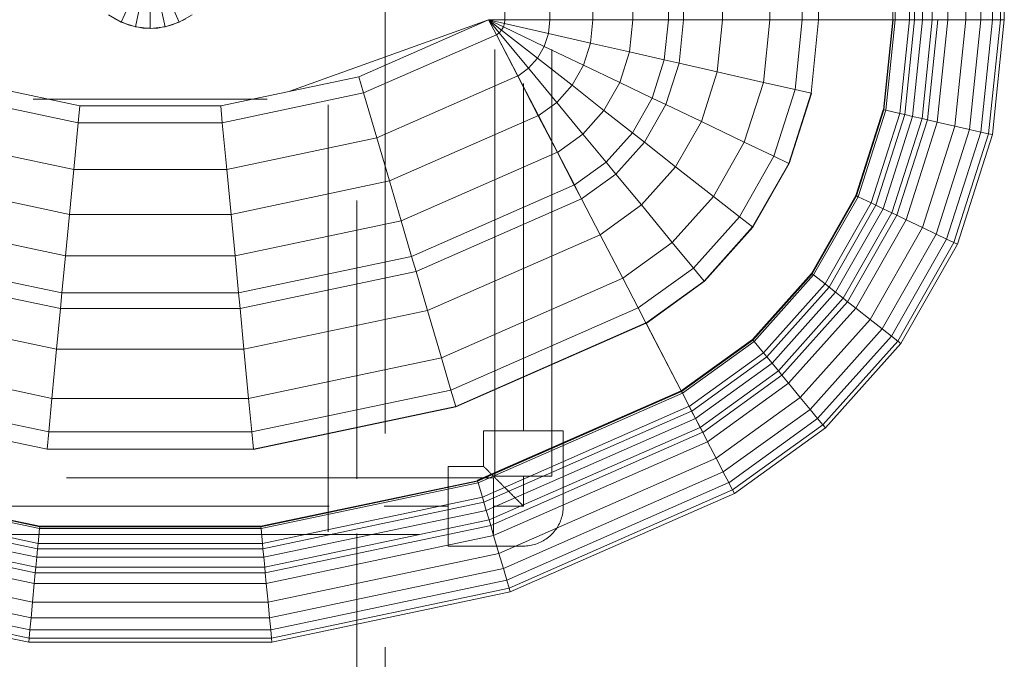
# Model space of a CAD drawing. Header units: millimetres. Extents: x 25610 to 48924, y 4737 to 39616.
# Tile 23 of 84: x 29685 to 30031, y 35244 to 35469. Entities that reach past the tile are written whole.
import ezdxf

# ---------------------------------------------------------------- set-up
doc = ezdxf.new("R2010")
doc.units = ezdxf.units.MM
doc.linetypes.add('ADSK_Скрыто', pattern=[300, 150, -150])
doc.linetypes.add('ADSK_Штриховая_ш3 п1_5', pattern=[225, 150, -75])
for name, color, linetype, lineweight in [('A-DETL-____-HDLN', 90, 'ADSK_Скрыто', 9), ('A-DETL-____-MBND', 5, 'ADSK_Штриховая_ш3 п1_5', 20), ('M-EQPM-____-OTLN', 50, 'Continuous', 20)]:
    doc.layers.add(name, color=color, linetype=linetype, lineweight=lineweight)

# ---------------------------------------------------------------- blocks, each defined once
blk = doc.blocks.new('Прямая форма - V line-609801-В_Этаж 02_Водопровод')
at = {"layer": 'M-EQPM-____-OTLN', "color": 253}
for p, q in [((124.56, -229.09), (124.56, -183.27)), ((140.36, -229.09), (140.36, -183.27)), ((155.5, -229.09), (155.5, -183.27)), ((169.53, -229.09), (169.53, -183.27)), ((182.02, -229.09), (182.02, -183.27)), ((187.3, -229.09), (187.3, -183.27)), ((201.03, -229.09), (201.03, -183.27)), ((217.65, -229.09), (217.65, -183.27)), ((229.01, -229.09), (229.01, -183.27)), ((234.78, -229.09), (234.78, -183.27)), ((260.84, -229.09), (260.84, -183.27)), ((261.6, -229.09), (261.6, -183.27)), ((266.64, -229.09), (266.64, -183.27)), ((268.48, -229.09), (268.48, -183.27)), ((271.3, -229.09), (271.3, -183.27)), ((274.68, -229.09), (274.68, -183.27)), ((280.15, -229.09), (280.15, -183.27)), ((286.45, -229.09), (286.45, -183.27)), ((291.73, -229.09), (291.73, -183.27)), ((295.82, -229.09), (295.82, -183.27)), ((298.6, -229.09), (298.6, -183.27)), ((299.99, -229.09), (299.99, -183.27)), ((-10.17, -229.97), (-5.13, -218.67)), ((-5.2, -231.59), (-2.62, -219.48)), ((0, -232.13), (0, -219.76)), ((2.62, -219.48), (5.2, -231.59)), ((5.13, -218.67), (10.17, -229.97)), ((-14.69, -227.36), (-10.17, -229.97)), ((10.17, -229.97), (14.69, -227.36)), ((-11.3, -229.32), (-12.5, -228.79)), ((-10.17, -229.97), (-5.2, -231.59)), ((-7.73, -230.91), (-10.11, -229.85)), ((-6.44, -231.18), (-7.73, -230.91)), ((-5.2, -231.59), (0, -232.13)), ((-2.61, -232), (-5.17, -231.45)), ((0, -232.13), (5.2, -231.59)), ((5.17, -231.45), (2.61, -232)), ((5.2, -231.59), (10.17, -229.97)), ((7.73, -230.91), (6.44, -231.18)), ((10.11, -229.85), (7.73, -230.91)), ((12.5, -228.79), (11.3, -229.32)), ((118.83, -229.09), (49.02, -254.19)), ((73.23, -249.09), (118.83, -229.07)), ((124.56, -229.09), (118.83, -229.09)), ((118.83, -229.09), (121.56, -234.36)), ((118.83, -229.09), (122.57, -233.63)), ((118.83, -229.09), (122.57, -233.63)), ((118.83, -229.09), (123.41, -232.69)), ((118.83, -229.09), (123.41, -232.69)), ((118.83, -229.09), (124.04, -231.59)), ((118.83, -229.09), (124.04, -231.59)), ((118.83, -229.09), (124.43, -230.37)), ((118.83, -229.09), (124.43, -230.37)), ((118.83, -229.09), (124.56, -229.09)), ((118.85, -229.09), (121.57, -234.34)), ((123.41, -232.69), (124.04, -231.59)), ((123.41, -232.69), (124.04, -231.59)), ((124.04, -231.59), (124.43, -230.37)), ((124.04, -231.59), (124.43, -230.37)), ((124.04, -231.59), (138.4, -238.46)), ((124.04, -231.59), (138.4, -238.46)), ((124.43, -230.37), (124.56, -229.09)), ((124.43, -230.37), (124.56, -229.09)), ((124.43, -230.37), (139.86, -233.89)), ((124.43, -230.37), (139.86, -233.89)), ((140.36, -229.09), (124.56, -229.09)), ((124.56, -229.09), (140.36, -229.09)), ((139.86, -233.89), (140.36, -229.09)), ((139.86, -233.89), (140.36, -229.09)), ((155.5, -229.09), (140.36, -229.09)), ((140.36, -229.09), (155.5, -229.09)), ((154.66, -237.26), (155.5, -229.09)), ((154.66, -237.26), (155.5, -229.09)), ((169.53, -229.09), (155.5, -229.09)), ((155.5, -229.09), (169.53, -229.09)), ((168.36, -240.39), (169.53, -229.09)), ((168.36, -240.39), (169.53, -229.09)), ((182.02, -229.09), (169.53, -229.09)), ((169.53, -229.09), (182.02, -229.09)), ((180.56, -243.17), (182.02, -229.09)), ((180.56, -243.17), (182.02, -229.09)), ((187.3, -229.09), (182.02, -229.09)), ((182.02, -229.09), (187.3, -229.09)), ((185.73, -244.35), (187.3, -229.09)), ((185.73, -244.35), (187.3, -229.09)), ((201.03, -229.09), (187.3, -229.09)), ((187.3, -229.09), (201.03, -229.09)), ((199.15, -247.41), (201.03, -229.09)), ((199.15, -247.41), (201.03, -229.09)), ((217.65, -229.09), (201.03, -229.09)), ((201.03, -229.09), (217.65, -229.09)), ((215.38, -251.11), (217.65, -229.09)), ((215.38, -251.11), (217.65, -229.09)), ((229.01, -229.09), (217.65, -229.09)), ((217.65, -229.09), (229.01, -229.09)), ((226.48, -253.64), (229.01, -229.09)), ((226.48, -253.64), (229.01, -229.09)), ((234.78, -229.09), (229.01, -229.09)), ((229.01, -229.09), (234.78, -229.09)), ((232.12, -254.93), (234.78, -229.09)), ((232.12, -254.93), (234.78, -229.09)), ((260.84, -229.09), (234.78, -229.09)), ((234.78, -229.09), (234.91, -229.09)), ((234.91, -229.09), (260.71, -229.09)), ((257.58, -260.73), (260.84, -229.09)), ((257.58, -260.73), (260.84, -229.09)), ((257.71, -260.76), (260.97, -229.09)), ((257.71, -260.76), (260.97, -229.09)), ((258.32, -260.9), (261.6, -229.09)), ((258.32, -260.9), (261.6, -229.09)), ((260.71, -229.09), (260.84, -229.09)), ((260.84, -229.09), (260.97, -229.09)), ((260.97, -229.09), (261.6, -229.09)), ((266.64, -229.09), (261.6, -229.09)), ((261.6, -229.09), (266.64, -229.09)), ((263.25, -262.03), (266.64, -229.09)), ((263.25, -262.03), (266.64, -229.09)), ((265.04, -262.43), (268.48, -229.09)), ((265.04, -262.43), (268.48, -229.09)), ((268.48, -229.09), (266.64, -229.09)), ((266.64, -229.09), (268.48, -229.09)), ((267.8, -263.06), (271.3, -229.09)), ((267.8, -263.06), (271.3, -229.09)), ((271.3, -229.09), (268.48, -229.09)), ((268.48, -229.09), (271.3, -229.09)), ((271.1, -263.82), (274.68, -229.09)), ((271.1, -263.82), (274.68, -229.09)), ((274.68, -229.09), (271.3, -229.09)), ((271.3, -229.09), (274.68, -229.09)), ((272.96, -264.24), (276.59, -229.09)), ((272.96, -264.24), (276.59, -229.09)), ((276.59, -229.09), (274.68, -229.09)), ((274.68, -229.09), (276.59, -229.09)), ((276.45, -265.04), (280.15, -229.09)), ((276.45, -265.04), (280.15, -229.09)), ((280.15, -229.09), (276.59, -229.09)), ((276.59, -229.09), (280.15, -229.09)), ((286.45, -229.09), (280.15, -229.09)), ((280.15, -229.09), (286.45, -229.09)), ((282.6, -266.44), (286.45, -229.09)), ((282.6, -266.44), (286.45, -229.09)), ((291.73, -229.09), (286.45, -229.09)), ((286.45, -229.09), (291.73, -229.09)), ((287.76, -267.61), (291.73, -229.09)), ((287.76, -267.61), (291.73, -229.09)), ((295.82, -229.09), (291.73, -229.09)), ((291.73, -229.09), (295.82, -229.09)), ((291.75, -268.53), (295.82, -229.09)), ((291.75, -268.53), (295.82, -229.09)), ((294.47, -269.15), (298.6, -229.09)), ((294.47, -269.15), (298.6, -229.09)), ((298.6, -229.09), (295.82, -229.09)), ((295.82, -229.09), (298.6, -229.09)), ((295.83, -269.46), (299.99, -229.09)), ((295.83, -269.46), (299.99, -229.09)), ((299.99, -229.09), (298.6, -229.09)), ((298.6, -229.09), (299.99, -229.09)), ((0, -232), (-2.61, -232)), ((2.61, -232), (1.3, -232)), ((74.91, -254.82), (121.57, -234.34)), ((74.91, -254.82), (121.57, -234.34)), ((121.56, -234.36), (122.57, -233.63)), ((121.56, -234.36), (122.57, -233.63)), ((121.56, -234.36), (129.09, -248.88)), ((121.57, -234.34), (129.1, -248.85)), ((122.57, -233.63), (123.41, -232.69)), ((122.57, -233.63), (123.41, -232.69)), ((122.57, -233.63), (132.89, -246.14)), ((122.57, -233.63), (132.89, -246.14)), ((123.41, -232.69), (136.04, -242.61)), ((123.41, -232.69), (136.04, -242.61)), ((138.4, -238.46), (139.86, -233.89)), ((138.4, -238.46), (139.86, -233.89)), ((139.86, -233.89), (154.66, -237.26)), ((139.86, -233.89), (154.66, -237.26)), ((136.04, -242.61), (138.4, -238.46)), ((136.04, -242.61), (138.4, -238.46)), ((138.4, -238.46), (152.17, -245.06)), ((138.4, -238.46), (152.17, -245.06)), ((152.17, -245.06), (154.66, -237.26)), ((152.17, -245.06), (154.66, -237.26)), ((154.66, -237.26), (168.36, -240.39)), ((154.66, -237.26), (168.36, -240.39)), ((164.92, -251.17), (168.36, -240.39)), ((164.92, -251.17), (168.36, -240.39)), ((168.36, -240.39), (180.56, -243.17)), ((168.36, -240.39), (180.56, -243.17)), ((132.89, -246.14), (136.04, -242.61)), ((132.89, -246.14), (136.04, -242.61)), ((136.04, -242.61), (148.15, -252.12)), ((136.04, -242.61), (148.15, -252.12)), ((148.15, -252.12), (152.17, -245.06)), ((148.15, -252.12), (152.17, -245.06)), ((152.17, -245.06), (164.92, -251.17)), ((152.17, -245.06), (164.92, -251.17)), ((176.28, -256.6), (180.56, -243.17)), ((176.28, -256.6), (180.56, -243.17)), ((180.56, -243.17), (185.73, -244.35)), ((180.56, -243.17), (185.73, -244.35)), ((181.08, -258.9), (185.73, -244.35)), ((181.08, -258.9), (185.73, -244.35)), ((185.73, -244.35), (199.15, -247.41)), ((185.73, -244.35), (199.15, -247.41)), ((79.55, -270.61), (129.1, -248.85)), ((79.55, -270.61), (129.1, -248.85)), ((129.09, -248.88), (132.89, -246.14)), ((129.09, -248.88), (132.89, -246.14)), ((129.09, -248.88), (136.31, -262.79)), ((129.1, -248.85), (136.32, -262.77)), ((132.89, -246.14), (142.78, -258.12)), ((132.89, -246.14), (142.78, -258.12)), ((193.57, -264.88), (199.15, -247.41)), ((193.57, -264.88), (199.15, -247.41)), ((199.15, -247.41), (215.38, -251.11)), ((199.15, -247.41), (215.38, -251.11)), ((-73.23, -249.09), (-24.73, -259.3)), ((24.73, -259.3), (73.23, -249.09)), ((73.23, -249.09), (74.91, -254.82)), ((73.23, -249.09), (74.91, -254.82)), ((142.78, -258.12), (148.15, -252.12)), ((142.78, -258.12), (148.15, -252.12)), ((148.15, -252.12), (159.36, -260.93)), ((148.15, -252.12), (159.36, -260.93)), ((159.36, -260.93), (164.92, -251.17)), ((159.36, -260.93), (164.92, -251.17)), ((164.92, -251.17), (176.28, -256.6)), ((164.92, -251.17), (176.28, -256.6)), ((208.67, -272.12), (215.38, -251.11)), ((208.67, -272.12), (215.38, -251.11)), ((215.38, -251.11), (226.48, -253.64)), ((215.38, -251.11), (226.48, -253.64)), ((-74.91, -254.82), (-25.3, -265.27)), ((-74.91, -254.82), (-25.3, -265.27)), ((25.3, -265.27), (74.91, -254.82)), ((25.3, -265.27), (74.91, -254.82)), ((74.91, -254.82), (79.55, -270.61)), ((74.91, -254.82), (79.55, -270.61)), ((219, -277.06), (226.48, -253.64)), ((219, -277.06), (226.48, -253.64)), ((224.25, -279.58), (232.12, -254.93)), ((224.25, -279.58), (232.12, -254.93)), ((224.37, -279.63), (232.25, -254.96)), ((224.37, -279.63), (232.25, -254.96)), ((226.48, -253.64), (232.12, -254.93)), ((226.48, -253.64), (232.12, -254.93)), ((232.12, -254.93), (232.25, -254.96)), ((232.25, -254.96), (232.12, -254.93)), ((41.1, -257.04), (-41.1, -257.04)), ((-24.73, -259.3), (-25.3, -265.27)), ((-24.73, -259.3), (-25.3, -265.27)), ((-24.73, -259.3), (24.73, -259.3)), ((24.73, -259.3), (25.3, -265.27)), ((24.73, -259.3), (25.3, -265.27)), ((136.31, -262.79), (142.78, -258.12)), ((136.31, -262.79), (142.78, -258.12)), ((142.78, -258.12), (151.94, -269.23)), ((142.78, -258.12), (151.94, -269.23)), ((169.35, -268.77), (176.28, -256.6)), ((169.35, -268.77), (176.28, -256.6)), ((173.57, -272.09), (181.08, -258.9)), ((173.57, -272.09), (181.08, -258.9)), ((176.28, -256.6), (181.08, -258.9)), ((176.28, -256.6), (181.08, -258.9)), ((181.08, -258.9), (193.57, -264.88)), ((181.08, -258.9), (193.57, -264.88)), ((84, -285.74), (136.32, -262.77)), ((84, -285.74), (136.32, -262.77)), ((136.31, -262.79), (143, -275.69)), ((136.32, -262.77), (143.01, -275.66)), ((151.94, -269.23), (159.36, -260.93)), ((151.94, -269.23), (159.36, -260.93)), ((159.36, -260.93), (169.35, -268.77)), ((159.36, -260.93), (169.35, -268.77)), ((247.82, -290.86), (257.45, -260.7)), ((247.82, -290.86), (257.45, -260.7)), ((247.94, -290.92), (257.58, -260.73)), ((247.94, -290.92), (257.58, -260.73)), ((248.06, -290.98), (257.71, -260.76)), ((248.06, -290.98), (257.71, -260.76)), ((248.63, -291.25), (258.32, -260.9)), ((248.63, -291.25), (258.32, -260.9)), ((253.22, -293.45), (263.25, -262.03)), ((253.22, -293.45), (263.25, -262.03)), ((254.88, -294.24), (265.04, -262.43)), ((254.88, -294.24), (265.04, -262.43)), ((257.45, -260.7), (257.58, -260.73)), ((257.45, -260.7), (257.58, -260.73)), ((257.58, -260.73), (257.71, -260.76)), ((257.58, -260.73), (257.71, -260.76)), ((257.71, -260.76), (258.32, -260.9)), ((257.71, -260.76), (258.32, -260.9)), ((258.32, -260.9), (263.25, -262.03)), ((258.32, -260.9), (263.25, -262.03)), ((263.25, -262.03), (265.04, -262.43)), ((263.25, -262.03), (265.04, -262.43)), ((265.04, -262.43), (267.8, -263.06)), ((265.04, -262.43), (267.8, -263.06)), ((-25.3, -265.27), (-26.87, -281.7)), ((-25.3, -265.27), (-26.87, -281.7)), ((-25.3, -265.27), (25.3, -265.27)), ((-25.3, -265.27), (25.3, -265.27)), ((25.3, -265.27), (26.87, -281.7)), ((25.3, -265.27), (26.87, -281.7)), ((184.55, -280.71), (193.57, -264.88)), ((184.55, -280.71), (193.57, -264.88)), ((193.57, -264.88), (208.67, -272.12)), ((193.57, -264.88), (208.67, -272.12)), ((257.45, -295.47), (267.8, -263.06)), ((257.45, -295.47), (267.8, -263.06)), ((260.52, -296.94), (271.1, -263.82)), ((260.52, -296.94), (271.1, -263.82)), ((262.26, -297.78), (272.96, -264.24)), ((262.26, -297.78), (272.96, -264.24)), ((265.5, -299.33), (276.45, -265.04)), ((265.5, -299.33), (276.45, -265.04)), ((267.8, -263.06), (271.1, -263.82)), ((267.8, -263.06), (271.1, -263.82)), ((271.1, -263.82), (272.96, -264.24)), ((271.1, -263.82), (272.96, -264.24)), ((272.96, -264.24), (276.45, -265.04)), ((272.96, -264.24), (276.45, -265.04)), ((276.45, -265.04), (282.6, -266.44)), ((276.45, -265.04), (282.6, -266.44)), ((143, -275.69), (151.94, -269.23)), ((143, -275.69), (151.94, -269.23)), ((151.94, -269.23), (160.1, -279.12)), ((151.94, -269.23), (160.1, -279.12)), ((160.1, -279.12), (169.35, -268.77)), ((160.1, -279.12), (169.35, -268.77)), ((169.35, -268.77), (173.57, -272.09)), ((169.35, -268.77), (173.57, -272.09)), ((271.23, -302.07), (282.6, -266.44)), ((271.23, -302.07), (282.6, -266.44)), ((276.02, -304.37), (287.76, -267.61)), ((276.02, -304.37), (287.76, -267.61)), ((279.74, -306.15), (291.75, -268.53)), ((279.74, -306.15), (291.75, -268.53)), ((282.27, -307.36), (294.47, -269.15)), ((282.27, -307.36), (294.47, -269.15)), ((282.6, -266.44), (287.76, -267.61)), ((282.6, -266.44), (287.76, -267.61)), ((283.54, -307.97), (295.83, -269.46)), ((283.54, -307.97), (295.83, -269.46)), ((287.76, -267.61), (291.75, -268.53)), ((287.76, -267.61), (291.75, -268.53)), ((291.75, -268.53), (294.47, -269.15)), ((291.75, -268.53), (294.47, -269.15)), ((294.47, -269.15), (295.83, -269.46)), ((294.47, -269.15), (295.83, -269.46)), ((-79.55, -270.61), (-26.87, -281.7)), ((-79.55, -270.61), (-26.87, -281.7)), ((26.87, -281.7), (79.55, -270.61)), ((26.87, -281.7), (79.55, -270.61)), ((79.55, -270.61), (84, -285.74)), ((79.55, -270.61), (84, -285.74)), ((163.55, -283.3), (173.57, -272.09)), ((163.55, -283.3), (173.57, -272.09)), ((173.57, -272.09), (184.55, -280.71)), ((173.57, -272.09), (184.55, -280.71)), ((197.84, -291.15), (208.67, -272.12)), ((197.84, -291.15), (208.67, -272.12)), ((208.67, -272.12), (219, -277.06)), ((208.67, -272.12), (219, -277.06)), ((88.12, -299.76), (143.01, -275.66)), ((88.12, -299.76), (143.01, -275.66)), ((143, -275.69), (148.95, -287.16)), ((143.01, -275.66), (148.97, -287.14)), ((148.95, -287.16), (160.1, -279.12)), ((148.95, -287.16), (160.1, -279.12)), ((160.1, -279.12), (163.55, -283.3)), ((160.1, -279.12), (163.55, -283.3)), ((206.92, -298.28), (219, -277.06)), ((206.92, -298.28), (219, -277.06)), ((211.54, -301.9), (224.25, -279.58)), ((211.54, -301.9), (224.25, -279.58)), ((211.64, -301.99), (224.37, -279.63)), ((211.64, -301.99), (224.37, -279.63)), ((219, -277.06), (224.25, -279.58)), ((219, -277.06), (224.25, -279.58)), ((224.25, -279.58), (224.37, -279.63)), ((224.25, -279.58), (224.37, -279.63)), ((-26.87, -281.7), (-28.37, -297.46)), ((-26.87, -281.7), (-28.37, -297.46)), ((-26.87, -281.7), (26.87, -281.7)), ((-26.87, -281.7), (26.87, -281.7)), ((26.87, -281.7), (28.37, -297.46)), ((26.87, -281.7), (28.37, -297.46)), ((151.47, -292.02), (163.55, -283.3)), ((151.47, -292.02), (163.55, -283.3)), ((163.55, -283.3), (172.52, -294.17)), ((163.55, -283.3), (172.52, -294.17)), ((172.52, -294.17), (184.55, -280.71)), ((172.52, -294.17), (184.55, -280.71)), ((184.55, -280.71), (197.84, -291.15)), ((184.55, -280.71), (197.84, -291.15)), ((-84, -285.74), (-28.37, -297.46)), ((-84, -285.74), (-28.37, -297.46)), ((28.37, -297.46), (84, -285.74)), ((28.37, -297.46), (84, -285.74)), ((84, -285.74), (88.12, -299.76)), ((84, -285.74), (88.12, -299.76)), ((91.79, -312.24), (148.97, -287.14)), ((91.79, -312.24), (148.97, -287.14)), ((148.95, -287.16), (151.47, -292.02)), ((148.97, -287.14), (151.49, -291.99)), ((93.35, -317.52), (151.49, -291.99)), ((93.35, -317.52), (151.49, -291.99)), ((151.47, -292.02), (158.02, -304.64)), ((151.49, -291.99), (158.03, -304.61)), ((183.37, -307.32), (197.84, -291.15)), ((183.37, -307.32), (197.84, -291.15)), ((197.84, -291.15), (206.92, -298.28)), ((197.84, -291.15), (206.92, -298.28)), ((232.27, -318.19), (247.82, -290.86)), ((232.27, -318.19), (247.82, -290.86)), ((232.37, -318.27), (247.94, -290.92)), ((232.37, -318.27), (247.94, -290.92)), ((232.48, -318.35), (248.06, -290.98)), ((232.48, -318.35), (248.06, -290.98)), ((232.98, -318.74), (248.63, -291.25)), ((232.98, -318.74), (248.63, -291.25)), ((237.01, -321.91), (253.22, -293.45)), ((237.01, -321.91), (253.22, -293.45)), ((247.82, -290.86), (247.94, -290.92)), ((247.82, -290.86), (247.94, -290.92)), ((247.94, -290.92), (248.06, -290.98)), ((247.94, -290.92), (248.06, -290.98)), ((248.06, -290.98), (248.63, -291.25)), ((248.06, -290.98), (248.63, -291.25)), ((248.63, -291.25), (253.22, -293.45)), ((248.63, -291.25), (253.22, -293.45)), ((253.22, -293.45), (254.88, -294.24)), ((253.22, -293.45), (254.88, -294.24)), ((158.02, -304.64), (172.52, -294.17)), ((158.02, -304.64), (172.52, -294.17)), ((172.52, -294.17), (183.37, -307.32)), ((172.52, -294.17), (183.37, -307.32)), ((238.47, -323.06), (254.88, -294.24)), ((238.47, -323.06), (254.88, -294.24)), ((240.73, -324.84), (257.45, -295.47)), ((240.73, -324.84), (257.45, -295.47)), ((243.43, -326.96), (260.52, -296.94)), ((243.43, -326.96), (260.52, -296.94)), ((254.88, -294.24), (257.45, -295.47)), ((254.88, -294.24), (257.45, -295.47)), ((257.45, -295.47), (260.52, -296.94)), ((257.45, -295.47), (260.52, -296.94)), ((260.52, -296.94), (262.26, -297.78)), ((260.52, -296.94), (262.26, -297.78)), ((-88.13, -299.76), (-29.77, -312.05)), ((-88.13, -299.76), (-29.77, -312.05)), ((-28.37, -297.46), (-29.77, -312.05)), ((-28.37, -297.46), (-29.77, -312.05)), ((-28.37, -297.46), (28.37, -297.46)), ((-28.37, -297.46), (28.37, -297.46)), ((28.37, -297.46), (29.77, -312.05)), ((28.37, -297.46), (29.77, -312.05)), ((29.77, -312.05), (88.12, -299.76)), ((29.77, -312.05), (88.12, -299.76)), ((88.12, -299.76), (91.79, -312.24)), ((88.12, -299.76), (91.79, -312.24)), ((190.79, -316.32), (206.92, -298.28)), ((190.79, -316.32), (206.92, -298.28)), ((206.92, -298.28), (211.54, -301.9)), ((206.92, -298.28), (211.54, -301.9)), ((244.96, -328.16), (262.26, -297.78)), ((244.96, -328.16), (262.26, -297.78)), ((247.81, -330.39), (265.5, -299.33)), ((247.81, -330.39), (265.5, -299.33)), ((262.26, -297.78), (265.5, -299.33)), ((262.26, -297.78), (265.5, -299.33)), ((265.5, -299.33), (271.23, -302.07)), ((265.5, -299.33), (271.23, -302.07)), ((194.56, -320.89), (211.54, -301.9)), ((194.56, -320.89), (211.54, -301.9)), ((194.65, -320.99), (211.64, -301.99)), ((194.65, -320.99), (211.64, -301.99)), ((211.54, -301.9), (211.64, -301.99)), ((211.54, -301.9), (211.64, -301.99)), ((252.85, -334.35), (271.23, -302.07)), ((252.85, -334.35), (271.23, -302.07)), ((271.23, -302.07), (276.02, -304.37)), ((271.23, -302.07), (276.02, -304.37)), ((97.38, -331.24), (158.03, -304.61)), ((97.38, -331.24), (158.03, -304.61)), ((158.02, -304.64), (165.94, -319.91)), ((158.03, -304.61), (165.95, -319.88)), ((165.94, -319.91), (183.37, -307.32)), ((165.94, -319.91), (183.37, -307.32)), ((183.37, -307.32), (190.79, -316.32)), ((183.37, -307.32), (190.79, -316.32)), ((257.07, -337.66), (276.02, -304.37)), ((257.07, -337.66), (276.02, -304.37)), ((260.34, -340.23), (279.74, -306.15)), ((260.34, -340.23), (279.74, -306.15)), ((262.56, -341.98), (282.27, -307.36)), ((262.56, -341.98), (282.27, -307.36)), ((276.02, -304.37), (279.74, -306.15)), ((276.02, -304.37), (279.74, -306.15)), ((279.74, -306.15), (282.27, -307.36)), ((279.74, -306.15), (282.27, -307.36)), ((282.27, -307.36), (283.54, -307.97)), ((282.27, -307.36), (283.54, -307.97)), ((263.67, -342.85), (283.54, -307.97)), ((263.67, -342.85), (283.54, -307.97)), ((-91.79, -312.24), (-31.01, -325.04)), ((-91.79, -312.24), (-31.01, -325.04)), ((-29.77, -312.05), (-31.01, -325.04)), ((-29.77, -312.05), (-31.01, -325.04)), ((-29.77, -312.05), (29.77, -312.05)), ((-29.77, -312.05), (29.77, -312.05)), ((29.77, -312.05), (31, -325.04)), ((29.77, -312.05), (31, -325.04)), ((31, -325.04), (91.79, -312.24)), ((31, -325.04), (91.79, -312.24)), ((91.79, -312.24), (93.35, -317.52)), ((91.79, -312.24), (93.35, -317.52)), ((-93.35, -317.52), (-31.53, -330.54)), ((-93.35, -317.52), (-31.53, -330.54)), ((31.53, -330.54), (93.35, -317.52)), ((31.53, -330.54), (93.35, -317.52)), ((93.35, -317.52), (97.38, -331.24)), ((93.35, -317.52), (97.38, -331.24)), ((171.36, -330.35), (190.79, -316.32)), ((171.36, -330.35), (190.79, -316.32)), ((190.79, -316.32), (194.56, -320.89)), ((190.79, -316.32), (194.56, -320.89)), ((211.5, -341.42), (232.27, -318.19)), ((211.5, -341.42), (232.27, -318.19)), ((232.27, -318.19), (232.37, -318.27)), ((232.27, -318.19), (232.37, -318.27)), ((102.26, -347.85), (165.95, -319.88)), ((102.26, -347.85), (165.95, -319.88)), ((165.94, -319.91), (171.36, -330.35)), ((165.95, -319.88), (171.37, -330.33)), ((174.11, -335.65), (194.56, -320.89)), ((174.11, -335.65), (194.56, -320.89)), ((174.17, -335.77), (194.65, -320.99)), ((194.65, -320.99), (174.17, -335.77)), ((194.56, -320.89), (194.65, -320.99)), ((194.56, -320.89), (194.65, -320.99)), ((211.59, -341.52), (232.37, -318.27)), ((211.59, -341.52), (232.37, -318.27)), ((211.67, -341.62), (232.48, -318.35)), ((211.67, -341.62), (232.48, -318.35)), ((212.08, -342.12), (232.98, -318.74)), ((212.08, -342.12), (232.98, -318.74)), ((232.37, -318.27), (232.48, -318.35)), ((232.37, -318.27), (232.48, -318.35)), ((232.48, -318.35), (232.98, -318.74)), ((232.48, -318.35), (232.98, -318.74)), ((232.98, -318.74), (237.01, -321.91)), ((232.98, -318.74), (237.01, -321.91)), ((-31.01, -325.04), (-31.53, -330.54)), ((-31.01, -325.04), (-31.53, -330.54)), ((-31.01, -325.04), (31, -325.04)), ((-31.01, -325.04), (31, -325.04)), ((31, -325.04), (31.53, -330.54)), ((31, -325.04), (31.53, -330.54)), ((215.37, -346.11), (237.01, -321.91)), ((215.37, -346.11), (237.01, -321.91)), ((216.57, -347.56), (238.47, -323.06)), ((216.57, -347.56), (238.47, -323.06)), ((218.42, -349.8), (240.73, -324.84)), ((218.42, -349.8), (240.73, -324.84)), ((237.01, -321.91), (238.47, -323.06)), ((237.01, -321.91), (238.47, -323.06)), ((238.47, -323.06), (240.73, -324.84)), ((238.47, -323.06), (240.73, -324.84)), ((240.73, -324.84), (243.43, -326.96)), ((240.73, -324.84), (243.43, -326.96)), ((220.62, -352.47), (243.43, -326.96)), ((220.62, -352.47), (243.43, -326.96)), ((221.87, -353.98), (244.96, -328.16)), ((221.87, -353.98), (244.96, -328.16)), ((243.43, -326.96), (244.96, -328.16)), ((243.43, -326.96), (244.96, -328.16)), ((244.96, -328.16), (247.81, -330.39)), ((244.96, -328.16), (247.81, -330.39)), ((-97.38, -331.24), (-32.89, -344.83)), ((-97.38, -331.24), (-32.89, -344.83)), ((-31.53, -330.54), (-32.89, -344.83)), ((-31.53, -330.54), (-32.89, -344.83)), ((-31.53, -330.54), (31.53, -330.54)), ((-31.53, -330.54), (31.53, -330.54)), ((31.53, -330.54), (32.89, -344.83)), ((31.53, -330.54), (32.89, -344.83)), ((32.89, -344.83), (97.38, -331.24)), ((32.89, -344.83), (97.38, -331.24)), ((97.38, -331.24), (102.26, -347.85)), ((97.38, -331.24), (102.26, -347.85)), ((105.6, -359.2), (171.37, -330.33)), ((105.6, -359.2), (171.37, -330.33)), ((171.37, -330.33), (174.12, -335.63)), ((224.2, -356.81), (247.81, -330.39)), ((224.2, -356.81), (247.81, -330.39)), ((247.81, -330.39), (252.85, -334.35)), ((247.81, -330.39), (252.85, -334.35)), ((228.31, -361.79), (252.85, -334.35)), ((228.31, -361.79), (252.85, -334.35)), ((252.85, -334.35), (257.07, -337.66)), ((252.85, -334.35), (257.07, -337.66)), ((107.3, -364.97), (174.12, -335.63)), ((107.3, -364.97), (174.12, -335.63)), ((107.33, -365.1), (174.19, -335.75)), ((107.33, -365.1), (174.19, -335.75)), ((174.11, -335.65), (174.17, -335.77)), ((174.12, -335.63), (174.19, -335.75)), ((174.17, -335.77), (186.47, -359.48)), ((174.19, -335.75), (186.5, -359.48)), ((231.76, -365.97), (257.07, -337.66)), ((231.76, -365.97), (257.07, -337.66)), ((257.07, -337.66), (260.34, -340.23)), ((257.07, -337.66), (260.34, -340.23)), ((211.5, -341.42), (186.47, -359.48)), ((186.47, -359.48), (211.5, -341.42)), ((186.56, -359.58), (211.59, -341.52)), ((186.56, -359.58), (211.59, -341.52)), ((186.62, -359.7), (211.67, -341.62)), ((186.62, -359.7), (211.67, -341.62)), ((186.91, -360.29), (212.08, -342.12)), ((186.91, -360.29), (212.08, -342.12)), ((211.5, -341.42), (211.59, -341.52)), ((211.5, -341.42), (211.59, -341.52)), ((211.59, -341.52), (211.67, -341.62)), ((211.59, -341.52), (211.67, -341.62)), ((211.67, -341.62), (212.08, -342.12)), ((211.67, -341.62), (212.08, -342.12)), ((212.08, -342.12), (215.37, -346.11)), ((212.08, -342.12), (215.37, -346.11)), ((234.43, -369.21), (260.34, -340.23)), ((234.43, -369.21), (260.34, -340.23)), ((236.25, -371.41), (262.56, -341.98)), ((236.25, -371.41), (262.56, -341.98)), ((260.34, -340.23), (262.56, -341.98)), ((260.34, -340.23), (262.56, -341.98)), ((262.56, -341.98), (263.67, -342.85)), ((262.56, -341.98), (263.67, -342.85)), ((-32.89, -344.83), (-34.54, -362.11)), ((-32.89, -344.83), (-34.54, -362.11)), ((-32.89, -344.83), (32.89, -344.83)), ((-32.89, -344.83), (32.89, -344.83)), ((32.89, -344.83), (34.54, -362.11)), ((32.89, -344.83), (34.54, -362.11)), ((237.16, -372.51), (263.67, -342.85)), ((237.16, -372.51), (263.67, -342.85)), ((-102.26, -347.85), (-34.54, -362.11)), ((-102.26, -347.85), (-34.54, -362.11)), ((34.54, -362.11), (102.26, -347.85)), ((34.54, -362.11), (102.26, -347.85)), ((102.26, -347.85), (105.6, -359.2)), ((102.26, -347.85), (105.6, -359.2)), ((189.31, -364.92), (215.37, -346.11)), ((189.31, -364.92), (215.37, -346.11)), ((190.19, -366.61), (216.57, -347.56)), ((190.19, -366.61), (216.57, -347.56)), ((215.37, -346.11), (216.57, -347.56)), ((215.37, -346.11), (216.57, -347.56)), ((216.57, -347.56), (218.42, -349.8)), ((216.57, -347.56), (218.42, -349.8)), ((191.53, -369.2), (218.42, -349.8)), ((191.53, -369.2), (218.42, -349.8)), ((193.14, -372.31), (220.62, -352.47)), ((193.14, -372.31), (220.62, -352.47)), ((218.42, -349.8), (220.62, -352.47)), ((218.42, -349.8), (220.62, -352.47)), ((220.62, -352.47), (221.87, -353.98)), ((220.62, -352.47), (221.87, -353.98)), ((194.04, -374.07), (221.87, -353.98)), ((194.04, -374.07), (221.87, -353.98)), ((221.87, -353.98), (224.2, -356.81)), ((221.87, -353.98), (224.2, -356.81)), ((-105.6, -359.2), (-35.67, -373.93)), ((-105.6, -359.2), (-35.67, -373.93)), ((35.67, -373.93), (105.6, -359.2)), ((35.67, -373.93), (105.6, -359.2)), ((105.6, -359.2), (107.3, -364.97)), ((105.6, -359.2), (107.3, -364.97)), ((114.92, -390.91), (186.5, -359.48)), ((114.92, -390.91), (186.5, -359.48)), ((114.96, -391.04), (186.54, -359.61)), ((114.96, -391.04), (186.54, -359.61)), ((186.47, -359.48), (186.54, -359.6)), ((186.5, -359.48), (186.56, -359.6)), ((186.54, -359.6), (186.6, -359.72)), ((186.56, -359.6), (186.62, -359.72)), ((195.76, -377.34), (224.2, -356.81)), ((195.76, -377.34), (224.2, -356.81)), ((224.2, -356.81), (228.31, -361.79)), ((224.2, -356.81), (228.31, -361.79)), ((-34.54, -362.11), (-35.67, -373.93)), ((-34.54, -362.11), (-35.67, -373.93)), ((-34.54, -362.11), (34.54, -362.11)), ((-34.54, -362.11), (34.54, -362.11)), ((34.54, -362.11), (35.67, -373.93)), ((34.54, -362.11), (35.67, -373.93)), ((115, -391.17), (186.6, -359.73)), ((115, -391.17), (186.6, -359.73)), ((115.17, -391.77), (186.9, -360.28)), ((115.17, -391.77), (186.9, -360.28)), ((186.6, -359.72), (186.9, -360.3)), ((186.62, -359.72), (186.91, -360.27)), ((186.9, -360.3), (189.3, -364.93)), ((186.91, -360.27), (189.31, -364.91)), ((198.76, -383.13), (228.31, -361.79)), ((198.76, -383.13), (228.31, -361.79)), ((228.31, -361.79), (231.76, -365.97)), ((228.31, -361.79), (231.76, -365.97)), ((-107.3, -364.97), (-36.24, -379.93)), ((-107.3, -364.97), (-36.24, -379.93)), ((36.24, -379.93), (107.3, -364.97)), ((36.24, -379.93), (107.3, -364.97)), ((36.25, -380.07), (107.33, -365.1)), ((36.25, -380.07), (107.33, -365.1)), ((107.3, -364.97), (107.33, -365.1)), ((107.3, -364.97), (107.33, -365.1)), ((116.66, -396.81), (189.3, -364.91)), ((116.66, -396.81), (189.3, -364.91)), ((117.19, -398.64), (190.17, -366.6)), ((117.19, -398.64), (190.17, -366.6)), ((189.3, -364.93), (190.17, -366.62)), ((189.31, -364.91), (190.19, -366.59)), ((190.19, -366.59), (191.53, -369.19)), ((201.27, -387.98), (231.76, -365.97)), ((201.27, -387.98), (231.76, -365.97)), ((231.76, -365.97), (234.43, -369.21)), ((231.76, -365.97), (234.43, -369.21)), ((118.02, -401.46), (191.52, -369.2)), ((118.02, -401.46), (191.52, -369.2)), ((190.17, -366.62), (191.52, -369.21)), ((191.52, -369.21), (193.13, -372.32)), ((191.53, -369.19), (193.14, -372.29)), ((203.22, -391.74), (234.43, -369.21)), ((203.22, -391.74), (234.43, -369.21)), ((234.43, -369.21), (236.25, -371.41)), ((234.43, -369.21), (236.25, -371.41)), ((119.02, -404.84), (193.13, -372.3)), ((119.02, -404.84), (193.13, -372.3)), ((193.13, -372.32), (194.04, -374.07)), ((193.14, -372.29), (194.06, -374.05)), ((204.55, -394.29), (236.25, -371.41)), ((204.55, -394.29), (236.25, -371.41)), ((205.2, -395.58), (237.16, -372.51)), ((205.2, -395.58), (237.16, -372.51)), ((236.25, -371.41), (237.16, -372.51)), ((236.25, -371.41), (237.16, -372.51)), ((-35.67, -373.93), (-36.24, -379.93)), ((-35.67, -373.93), (-36.24, -379.93)), ((-35.67, -373.93), (35.67, -373.93)), ((-35.67, -373.93), (35.67, -373.93)), ((35.67, -373.93), (36.24, -379.93)), ((35.67, -373.93), (36.24, -379.93)), ((119.58, -406.75), (194.04, -374.05)), ((119.58, -406.75), (194.04, -374.05)), ((194.04, -374.07), (195.73, -377.33)), ((194.06, -374.05), (195.76, -377.33)), ((-36.24, -379.93), (36.24, -379.93)), ((-36.24, -379.93), (36.24, -379.93)), ((36.24, -379.93), (36.25, -380.07)), ((36.24, -379.93), (36.25, -380.07)), ((120.62, -410.31), (195.74, -377.33)), ((120.62, -410.31), (195.74, -377.33)), ((195.74, -377.35), (198.73, -383.11)), ((195.77, -377.35), (198.76, -383.11)), ((122.48, -416.6), (198.75, -383.12)), ((122.48, -416.6), (198.75, -383.12)), ((198.75, -383.14), (201.25, -387.96)), ((198.77, -383.14), (201.27, -387.96)), ((124.03, -421.88), (201.26, -387.97)), ((124.03, -421.88), (201.26, -387.97)), ((201.26, -387.99), (203.2, -391.72)), ((201.29, -387.99), (203.22, -391.72)), ((-115.17, -391.77), (-38.9, -407.83)), ((-115.17, -391.77), (-38.9, -407.83)), ((-115, -391.17), (-38.84, -407.21)), ((-115, -391.17), (-38.84, -407.21)), ((-114.96, -391.04), (-38.83, -407.07)), ((-114.96, -391.04), (-38.83, -407.07)), ((38.83, -407.07), (114.96, -391.04)), ((38.83, -407.07), (114.96, -391.04)), ((38.84, -407.21), (115, -391.17)), ((38.84, -407.21), (115, -391.17)), ((38.9, -407.83), (115.17, -391.77)), ((38.9, -407.83), (115.17, -391.77)), ((114.92, -390.91), (114.96, -391.04)), ((114.92, -390.91), (114.96, -391.04)), ((114.96, -391.04), (115, -391.17)), ((114.96, -391.04), (115, -391.17)), ((115, -391.17), (115.17, -391.77)), ((115, -391.17), (115.17, -391.77)), ((115.17, -391.77), (116.66, -396.81)), ((115.17, -391.77), (116.66, -396.81)), ((125.23, -425.96), (203.21, -391.73)), ((125.23, -425.96), (203.21, -391.73)), ((203.21, -391.75), (204.53, -394.28)), ((203.24, -391.75), (204.55, -394.28)), ((-116.66, -396.81), (-39.4, -413.08)), ((-116.66, -396.81), (-39.4, -413.08)), ((39.4, -413.08), (116.66, -396.81)), ((39.4, -413.08), (116.66, -396.81)), ((116.66, -396.81), (117.19, -398.64)), ((116.66, -396.81), (117.19, -398.64)), ((126.04, -428.75), (204.54, -394.29)), ((126.04, -428.75), (204.54, -394.29)), ((126.45, -430.14), (205.21, -395.56)), ((126.45, -430.14), (205.21, -395.56)), ((204.54, -394.3), (205.2, -395.58)), ((-117.19, -398.64), (-39.58, -414.98)), ((-117.19, -398.64), (-39.58, -414.98)), ((39.58, -414.98), (117.19, -398.64)), ((39.58, -414.98), (117.19, -398.64)), ((117.19, -398.64), (118.02, -401.46)), ((117.19, -398.64), (118.02, -401.46)), ((-118.02, -401.46), (-39.87, -417.92)), ((-118.02, -401.46), (-39.87, -417.92)), ((39.86, -417.92), (118.02, -401.46)), ((39.86, -417.92), (118.02, -401.46)), ((118.02, -401.46), (119.02, -404.84)), ((118.02, -401.46), (119.02, -404.84)), ((-119.58, -406.75), (-40.39, -423.42)), ((-119.58, -406.75), (-40.39, -423.42)), ((-119.02, -404.84), (-40.2, -421.44)), ((-119.02, -404.84), (-40.2, -421.44)), ((-38.9, -407.83), (-39.4, -413.08)), ((-38.9, -407.83), (-39.4, -413.08)), ((-38.84, -407.21), (-38.9, -407.83)), ((-38.84, -407.21), (-38.9, -407.83)), ((-38.9, -407.83), (38.9, -407.83)), ((-38.9, -407.83), (38.9, -407.83)), ((-38.83, -407.07), (-38.84, -407.21)), ((-38.83, -407.07), (-38.84, -407.21)), ((-38.84, -407.21), (38.84, -407.21)), ((-38.84, -407.21), (38.84, -407.21)), ((-38.83, -407.07), (38.83, -407.07)), ((-38.83, -407.07), (38.83, -407.07)), ((38.83, -407.07), (38.84, -407.21)), ((38.83, -407.07), (38.84, -407.21)), ((38.84, -407.21), (38.9, -407.83)), ((38.84, -407.21), (38.9, -407.83)), ((38.9, -407.83), (39.4, -413.08)), ((38.9, -407.83), (39.4, -413.08)), ((40.2, -421.44), (119.02, -404.84)), ((40.2, -421.44), (119.02, -404.84)), ((40.39, -423.42), (119.58, -406.75)), ((40.39, -423.42), (119.58, -406.75)), ((119.02, -404.84), (119.58, -406.75)), ((119.02, -404.84), (119.58, -406.75)), ((119.58, -406.75), (120.62, -410.31)), ((119.58, -406.75), (120.62, -410.31)), ((-120.63, -410.31), (-40.74, -427.13)), ((-120.63, -410.31), (-40.74, -427.13)), ((40.74, -427.13), (120.62, -410.31)), ((40.74, -427.13), (120.62, -410.31)), ((120.62, -410.31), (122.48, -416.6)), ((120.62, -410.31), (122.48, -416.6)), ((-39.58, -414.98), (-39.87, -417.92)), ((-39.58, -414.98), (-39.87, -417.92)), ((-39.4, -413.08), (-39.58, -414.98)), ((-39.4, -413.08), (-39.58, -414.98)), ((-39.58, -414.98), (39.58, -414.98)), ((-39.58, -414.98), (39.58, -414.98)), ((-39.4, -413.08), (39.4, -413.08)), ((-39.4, -413.08), (39.4, -413.08)), ((39.4, -413.08), (39.58, -414.98)), ((39.4, -413.08), (39.58, -414.98)), ((39.58, -414.98), (39.86, -417.92)), ((39.58, -414.98), (39.86, -417.92)), ((-122.48, -416.6), (-41.37, -433.69)), ((-122.48, -416.6), (-41.37, -433.69)), ((-39.87, -417.92), (-40.2, -421.44)), ((-39.87, -417.92), (-40.2, -421.44)), ((-39.87, -417.92), (39.86, -417.92)), ((-39.87, -417.92), (39.86, -417.92)), ((39.86, -417.92), (40.2, -421.44)), ((39.86, -417.92), (40.2, -421.44)), ((41.37, -433.69), (122.48, -416.6)), ((41.37, -433.69), (122.48, -416.6)), ((122.48, -416.6), (124.03, -421.88)), ((122.48, -416.6), (124.03, -421.88)), ((-124.03, -421.88), (-41.89, -439.17)), ((-124.03, -421.88), (-41.89, -439.17)), ((-40.2, -421.44), (-40.39, -423.42)), ((-40.2, -421.44), (-40.39, -423.42)), ((-40.2, -421.44), (40.2, -421.44)), ((-40.2, -421.44), (40.2, -421.44)), ((40.2, -421.44), (40.39, -423.42)), ((40.2, -421.44), (40.39, -423.42)), ((41.89, -439.17), (124.03, -421.88)), ((41.89, -439.17), (124.03, -421.88)), ((124.03, -421.88), (125.23, -425.96)), ((124.03, -421.88), (125.23, -425.96)), ((-40.39, -423.42), (-40.74, -427.13)), ((-40.39, -423.42), (-40.74, -427.13)), ((-40.39, -423.42), (40.39, -423.42)), ((-40.39, -423.42), (40.39, -423.42)), ((40.39, -423.42), (40.74, -427.13)), ((40.39, -423.42), (40.74, -427.13)), ((-126.05, -428.75), (-42.57, -446.33)), ((-126.05, -428.75), (-42.57, -446.33)), ((-125.23, -425.96), (-42.3, -443.43)), ((-125.23, -425.96), (-42.3, -443.43)), ((-40.74, -427.13), (-41.37, -433.69)), ((-40.74, -427.13), (-41.37, -433.69)), ((-40.74, -427.13), (40.74, -427.13)), ((-40.74, -427.13), (40.74, -427.13)), ((40.74, -427.13), (41.37, -433.69)), ((40.74, -427.13), (41.37, -433.69)), ((42.3, -443.43), (125.23, -425.96)), ((42.3, -443.43), (125.23, -425.96)), ((42.57, -446.33), (126.04, -428.75)), ((42.57, -446.33), (126.04, -428.75)), ((125.23, -425.96), (126.04, -428.75)), ((125.23, -425.96), (126.04, -428.75)), ((126.04, -428.75), (126.45, -430.14)), ((126.04, -428.75), (126.45, -430.14)), ((-126.45, -430.14), (-42.71, -447.77)), ((-126.45, -430.14), (-42.71, -447.77)), ((42.71, -447.77), (126.45, -430.14)), ((42.71, -447.77), (126.45, -430.14)), ((-41.37, -433.69), (-41.89, -439.17)), ((-41.37, -433.69), (-41.89, -439.17)), ((-41.37, -433.69), (41.37, -433.69)), ((-41.37, -433.69), (41.37, -433.69)), ((41.37, -433.69), (41.89, -439.17)), ((41.37, -433.69), (41.89, -439.17)), ((-41.89, -439.17), (-42.3, -443.43)), ((-41.89, -439.17), (-42.3, -443.43)), ((-41.89, -439.17), (41.89, -439.17)), ((-41.89, -439.17), (41.89, -439.17)), ((41.89, -439.17), (42.3, -443.43)), ((41.89, -439.17), (42.3, -443.43)), ((-42.3, -443.43), (-42.57, -446.33)), ((-42.3, -443.43), (-42.57, -446.33)), ((-42.3, -443.43), (42.3, -443.43)), ((-42.3, -443.43), (42.3, -443.43)), ((42.3, -443.43), (42.57, -446.33)), ((42.3, -443.43), (42.57, -446.33)), ((-42.57, -446.33), (-42.71, -447.77)), ((-42.57, -446.33), (-42.71, -447.77)), ((-42.71, -447.77), (42.71, -447.77)), ((-42.71, -447.77), (42.71, -447.77)), ((-42.57, -446.33), (42.57, -446.33)), ((-42.57, -446.33), (42.57, -446.33)), ((42.57, -446.33), (42.71, -447.77)), ((42.57, -446.33), (42.71, -447.77))]:
    blk.add_line(p, q, dxfattribs=at)
blk = doc.blocks.new('Прямая форма - FU - 054-611907-В_Этаж 02_Водопровод')
blk.add_blockref('Прямая форма - V line-609801-В_Этаж 02_Водопровод', (0, 0))
blk = doc.blocks.new('V line_ifc_RVT-1-В_Этаж 02_Водопровод')
at = {"layer": 'M-EQPM-____-OTLN', "color": 253, "lineweight": 20}
blk.add_blockref('Прямая форма - FU - 054-611907-В_Этаж 02_Водопровод', (29731.29, 35697.63), dxfattribs=at)
blk = doc.blocks.new('ADSK_Полипропилен_Отвод - Универсальный-V15-В_Этаж 02_Водопровод')
at = {"layer": 'A-DETL-____-MBND', "color": 150}
for p, q in [((-14, 26.5), (-14, 14)), ((14, 26.5), (-14, 26.5)), ((14, 0), (14, 26.5)), ((-14, 14), (-26.5, 14)), ((-26.5, 14), (-26.5, -14)), ((-26.5, -14), (0, -14))]:
    blk.add_line(p, q, dxfattribs=at)
at = {"layer": 'A-DETL-____-MBND', "color": 150, "flags": 128}
blk.add_lwpolyline([(0, -14), (0.56, -13.99), (1.12, -13.96), (1.68, -13.9), (2.23, -13.82), (2.78, -13.72), (3.33, -13.6), (3.87, -13.45), (4.4, -13.29), (4.93, -13.1), (5.45, -12.89), (5.96, -12.67), (6.46, -12.42), (6.96, -12.15), (7.44, -11.86), (7.9, -11.55), (8.36, -11.23), (8.8, -10.89), (9.23, -10.53), (9.64, -10.15), (10.04, -9.75), (10.43, -9.34), (10.79, -8.92), (11.14, -8.48), (11.47, -8.03), (11.78, -7.56), (12.07, -7.09), (12.35, -6.6), (12.6, -6.1), (12.84, -5.59), (13.05, -5.07), (13.24, -4.55), (13.41, -4.01), (13.56, -3.47), (13.69, -2.93), (13.8, -2.38), (13.88, -1.83), (13.94, -1.27), (13.98, -0.71), (14, -0.15), (14, 0)], dxfattribs=at)
at = {"layer": 'A-DETL-____-MBND', "color": 150}
blk.add_open_spline([(0, 0), (-0.9, 0.89), (-2.69, 2.7), (-4.9, 4.9), (-6.4, 6.4), (-7.24, 7.23), (-7.85, 7.85), (-8.45, 8.45), (-9.04, 9.04), (-9.62, 9.61), (-10.16, 10.16), (-10.69, 10.7), (-11.2, 11.2), (-11.69, 11.68), (-12.12, 12.12), (-12.53, 12.54), (-12.9, 12.91), (-13.23, 13.23), (-13.5, 13.5), (-13.71, 13.72), (-13.92, 13.93), (-13.99, 14), (-14, 14)], degree=3, knots=[0, 0, 0, 0, 0.142857, 0.285714, 0.357143, 0.392857, 0.428571, 0.464286, 0.5, 0.535714, 0.571429, 0.607143, 0.642857, 0.678571, 0.714286, 0.75, 0.785714, 0.821429, 0.857143, 0.892857, 0.928571, 1, 1, 1, 1], dxfattribs=at)

msp = doc.modelspace()

# ---------------------------------------------------------------- linework, layer by layer
at = {"layer": 'A-DETL-____-HDLN', "color": 140}
for p, q in [((29851.88, 35287.63), (29851.88, 35307.63)), ((29852.38, 35308.13), (29872.38, 35308.13))]:
    msp.add_line(p, q, dxfattribs=at)
at = {"layer": 'A-DETL-____-MBND', "color": 150}
for p, q in [((29872.38, 35308.13), (29872.38, 35687.13)), ((29852.38, 35683.12), (29852.38, 35308.13)), ((29862.38, 35671.13), (29862.38, 35324.13)), ((29793.79, 35663.63), (29793.79, 34648.13)), ((29813.79, 34648.13), (29813.79, 35663.45)), ((29803.79, 35630.03), (29803.79, 35307.29)), ((29851.88, 35307.63), (29225.76, 35307.63)), ((29862.38, 35297.63), (29862.38, 35308.13)), ((29794.13, 35297.63), (29668.45, 35297.63)), ((29835.88, 35297.63), (29813.45, 35297.63)), ((29851.88, 35297.63), (29862.38, 35297.63)), ((29225.76, 35287.63), (29851.88, 35287.63)), ((29803.79, 35288.05), (29803.79, 34664.13))]:
    msp.add_line(p, q, dxfattribs=at)

# ---------------------------------------------------------------- block references
at = {"lineweight": 9}
msp.add_blockref('V line_ifc_RVT-1-В_Этаж 02_Водопровод', (0, 0), dxfattribs=at)
at = {"layer": 'A-DETL-____-MBND', "color": 150}
msp.add_blockref('ADSK_Полипропилен_Отвод - Универсальный-V15-В_Этаж 02_Водопровод', (29862.38, 35297.63), dxfattribs=at)

doc.saveas('drawing.dxf')
